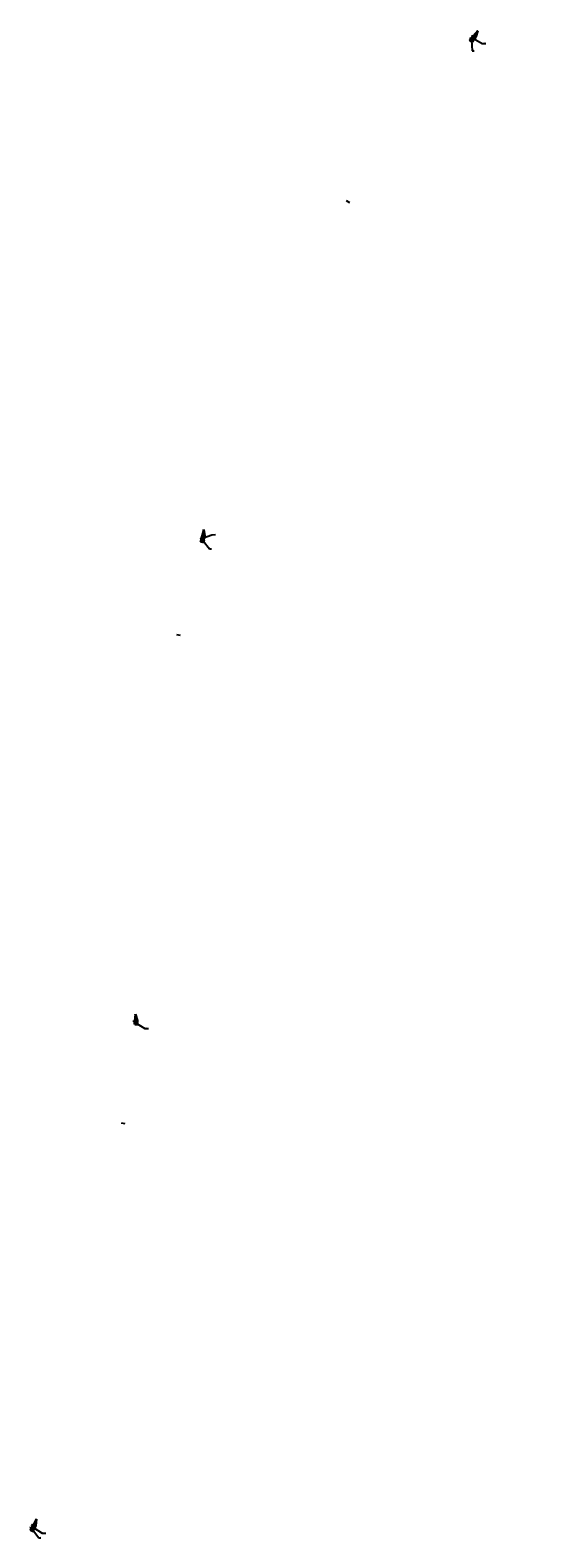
# Model space of a CAD drawing. Header units: metres. Extents: x 1286184 to 1330395, y 733895 to 801674.
# Tile 4 of 7: x 1311335 to 1314044, y 759378 to 767207. Entities that reach past the tile are written whole.
import ezdxf
from ezdxf import colors
from ezdxf.entities.mleader import LeaderData, LeaderLine
from ezdxf.math import Vec2, Vec3

# ---------------------------------------------------------------- set-up
doc = ezdxf.new("R2010")
doc.units = ezdxf.units.M
doc.linetypes.add('CENTER', pattern=[50.799999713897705, 31.75, -6.349999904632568, 6.349999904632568, -6.349999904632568])
doc.linetypes.add('JIS_02_1.0', pattern=[2, 1, -1])
for name, color, linetype, lineweight in [('000ГП_покрытие', 253, 'Continuous', 5), ('000ГП_сооружения', 7, 'Continuous', 50), ('020_razm_500', 22, 'Continuous', 25), ('03_elektro_выноски', 7, 'Continuous', 30), ('111_kromka_trot', 230, 'JIS_02_1.0', 30), ('140_constr_zdan', 250, 'Continuous', 50), ('x-КДО_ЛОС$0$А-П_Бровка', 94, 'Continuous', 35), ('x-КДО_ЛОС$0$А-П_Кромка', 170, 'Continuous', 20), ('x-КДО_ЛОС$0$А-П_Ограждение_дорожное', 10, 'x-КДО_ЛОС$0$Fill_circle-5', 20)]:
    doc.layers.add(name, color=color, linetype=linetype, lineweight=lineweight)
doc.layers.add('305_z_trotuar', color=31, linetype='Continuous', lineweight=25, transparency=0.7)
doc.layers.add('309_z_zdan', color=232, linetype='Continuous', lineweight=25, transparency=0.7)
doc.layers.add('выноски ПК', color=7, linetype='Continuous')
doc.layers.add('ГП Оформление', color=7, linetype='Continuous')
doc.layers.get('020_razm_500').off()
doc.styles.add('Geo_regular', font='cs_gost2304.shx', dxfattribs={"width": 0.75, "height": 2})
doc.styles.add('SPDS', font='geniso.shx', dxfattribs={"width": 0.8, "oblique": 15})
doc.linetypes.add('x-КДО_ЛОС$0$Fill_circle-5', pattern='A,1,0.05,[133,ltypeshp.shx,S=0.1,R=0,X=-0.05,Y=0.1],0.025,[133,ltypeshp.shx,S=0.0775,R=0,X=-0.0525,Y=0.1025],0.025,[133,ltypeshp.shx,S=0.055,R=0,X=-0.055,Y=0.105],0.025,[133,ltypeshp.shx,S=0.0325,R=0,X=-0.0575,Y=0.1075],0.025,[133,ltypeshp.shx,S=0.01,R=0,X=-0.06,Y=0.11],0.05', length=1.2)

# ---------------------------------------------------------------- blocks, each defined once
blk = doc.blocks.new('_None')
blk = doc.blocks.new('_Dot')
at = {"color": 0, "linetype": 'ByBlock', "lineweight": -2}
blk.add_line((-0.5, 0), (-1, 0), dxfattribs=at)
at = {"color": 0, "linetype": 'ByBlock', "lineweight": 30, "const_width": 0.5}
blk.add_lwpolyline([(-0.25, 0, 1), (0.25, 0, 1)], format="xyb", close=True, dxfattribs=at)
blk = doc.blocks.new('АМС')
at = {"layer": '000ГП_сооружения', "color": 18, "ltscale": 0.4, "true_color": 0x000000}
blk.add_lwpolyline([(-4, 4), (-4, -4), (4, -4), (4, 4), (-4, 4), (4, -4), (-4, -4), (4, 4)], dxfattribs=at)
at = {"layer": '000ГП_сооружения', "color": 18, "lineweight": 30, "ltscale": 0.4, "true_color": 0x000000}
for centre in [(-4.000543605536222, 4.000565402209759), (0.02307812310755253, 0.01807931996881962), (4, 4), (-4, -4), (4, -4)]:
    blk.add_circle(centre, 0.5, dxfattribs=at)
blk = doc.blocks.new('РТП')
at = {"layer": '305_z_trotuar'}
h = blk.add_hatch(color=256, dxfattribs=at)
h.dxf.hatch_style = 1
h.paths.add_polyline_path([(1296529.936452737, 737639.3603011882), (1296533.822056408, 737633.1331252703), (1296525.774070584, 737628.120492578), (1296521.894963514, 737634.3458540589)])
h.paths.add_polyline_path([(1296532.443862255, 737633.45283235), (1296526.098012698, 737629.4929594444), (1296523.267829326, 737634.028689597), (1296529.617006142, 737637.9832301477)], flags=16)
at = {"layer": '309_z_zdan'}
h = blk.add_hatch(color=256, dxfattribs=at)
h.dxf.hatch_style = 1
h.paths.add_polyline_path([(1296532.430696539, 737633.4739320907), (1296529.617006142, 737637.9832301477), (1296523.267829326, 737634.028689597), (1296526.094667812, 737629.4982802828)])
at = {"layer": '111_kromka_trot', "ltscale": 0.5}
for p, q in [((1296521.88981987, 737634.348511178), (1296529.936452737, 737639.3603011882)), ((1296521.88981987, 737634.348511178), (1296525.774070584, 737628.120492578)), ((1296525.774070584, 737628.120492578), (1296533.822056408, 737633.1331252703)), ((1296529.936452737, 737639.3603011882), (1296533.822056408, 737633.1331252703))]:
    blk.add_line(p, q, dxfattribs=at)
at = {"layer": '140_constr_zdan'}
for p, q in [((1296523.267829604, 737634.0286891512), (1296523.505498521, 737634.1767196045)), ((1296523.267829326, 737634.028689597), (1296525.154096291, 737631.0042438)), ((1296523.666479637, 737633.9187268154), (1296523.348855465, 737634.4277600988)), ((1296523.666479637, 737633.9187268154), (1296523.348855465, 737634.4277600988)), ((1296524.679409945, 737631.7623394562), (1296531.032281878, 737635.7191821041)), ((1296525.395515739, 737631.1548835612), (1296524.886482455, 737630.8372593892)), ((1296525.395515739, 737631.1548835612), (1296524.886482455, 737630.8372593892)), ((1296525.278953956, 737634.9236794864), (1296524.961470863, 737635.432486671)), ((1296525.278953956, 737634.9236794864), (1296524.961470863, 737635.432486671)), ((1296525.118257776, 737635.1812156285), (1296526.124110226, 737635.8077039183)), ((1296525.35706919, 737635.3274174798), (1296528.180686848, 737630.8022097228)), ((1296525.35706919, 737635.3274174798), (1296528.180686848, 737630.8022097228)), ((1296525.398368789, 737635.3556808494), (1296528.223017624, 737630.8288205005)), ((1296526.286011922, 737635.5482357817), (1296525.96838775, 737636.0572690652)), ((1296526.286011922, 737635.5482357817), (1296525.96838775, 737636.0572690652)), ((1296526.090990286, 737629.4959897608), (1296532.443862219, 737633.4528324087)), ((1296527.007977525, 737635.9968649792), (1296526.690353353, 737636.5058982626)), ((1296527.007977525, 737635.9968649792), (1296526.690353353, 737636.5058982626)), ((1296526.845607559, 737636.2570835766), (1296527.766576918, 737636.8307030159)), ((1296527.486466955, 737636.6562384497), (1296530.305691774, 737632.1380707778)), ((1296527.528907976, 737636.6826725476), (1296530.348022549, 737632.1646815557)), ((1296527.928478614, 737636.5712348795), (1296527.610854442, 737637.0802681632)), ((1296527.928478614, 737636.5712348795), (1296527.610854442, 737637.0802681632)), ((1296529.540952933, 737637.5761875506), (1296529.22346984, 737638.0849947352)), ((1296529.540952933, 737637.5761875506), (1296529.22346984, 737638.0849947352)), ((1296529.379336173, 737637.8351990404), (1296529.617006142, 737637.9832301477)), ((1296529.617006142, 737637.9832301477), (1296531.501561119, 737634.9629902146)), ((1296531.742178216, 737635.1131293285), (1296531.233144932, 737634.7955051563)), ((1296531.742178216, 737635.1131293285), (1296531.233144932, 737634.7955051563)), ((1296532.190807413, 737634.3911637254), (1296531.68177413, 737634.0735395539)), ((1296532.190807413, 737634.3911637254), (1296531.68177413, 737634.0735395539)), ((1296531.951528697, 737634.241859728), (1296532.443862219, 737633.4528324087)), ((1296525.844144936, 737630.4329179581), (1296525.335111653, 737630.1152937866)), ((1296525.844144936, 737630.4329179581), (1296525.335111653, 737630.1152937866)), ((1296525.603907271, 737630.2830156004), (1296526.097029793, 737629.4923415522))]:
    blk.add_line(p, q, dxfattribs=at)
at = {"layer": '140_constr_zdan', "color": 1, "linetype": 'CENTER', "lineweight": 13, "ltscale": 0.1}
for p, q in [((1296524.311488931, 737634.6795925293), (1296527.140689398, 737630.1432444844)), ((1296525.37713749, 737635.3424810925), (1296528.201852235, 737630.8155151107)), ((1296526.485389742, 737636.0315429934), (1296529.304504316, 737631.5135520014)), ((1296527.507676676, 737636.6694727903), (1296530.326857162, 737632.1513761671)), ((1296528.573487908, 737637.3321005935), (1296531.387178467, 737632.8228022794))]:
    blk.add_line(p, q, dxfattribs=at)
blk = doc.blocks.new('тп')
at = {"layer": '305_z_trotuar'}
h = blk.add_hatch(color=256, dxfattribs=at)
h.dxf.hatch_style = 1
h.paths.add_polyline_path([(1300239.564468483, 740889.1622468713), (1300239.559720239, 740881.8211764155), (1300232.58972239, 740881.8267576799), (1300232.595599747, 740889.1667543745)])
h.paths.add_polyline_path([(1300233.594644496, 740888.1654543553), (1300238.563820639, 740888.1650052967), (1300238.559686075, 740882.8228964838), (1300233.590368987, 740882.8261106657), (1300233.575936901, 740888.1654037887)], flags=16)
at = {"layer": '309_z_zdan'}
h = blk.add_hatch(color=256, dxfattribs=at)
h.dxf.hatch_style = 1
h.paths.add_polyline_path([(1300233.594644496, 740888.1654543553), (1300233.590368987, 740882.8261106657), (1300238.559686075, 740882.8228964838), (1300238.563820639, 740888.1650052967)])
at = {"layer": '111_kromka_trot', "ltscale": 0.5}
for p, q in [((1300232.58972239, 740889.1667581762), (1300232.58972239, 740881.8267576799)), ((1300239.562403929, 740889.1622482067), (1300232.58972239, 740889.1667581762)), ((1300239.559720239, 740881.8211764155), (1300232.58972239, 740881.8267576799)), ((1300239.562403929, 740889.1622482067), (1300239.559720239, 740881.8211764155))]:
    blk.add_line(p, q, dxfattribs=at)
at = {"layer": '140_constr_zdan'}
for p, q in [((1300233.891778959, 740885.0059161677), (1300233.291779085, 740885.006304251)), ((1300233.892227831, 740885.9059160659), (1300233.292494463, 740885.9063039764)), ((1300233.590368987, 740882.8261106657), (1300233.591779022, 740885.0061102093)), ((1300238.559686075, 740882.8228964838), (1300233.590368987, 740882.8261106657)), ((1300233.593221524, 740885.9654548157), (1300233.594644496, 740888.1654543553)), ((1300234.224643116, 740888.1671572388), (1300233.594644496, 740888.1654543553)), ((1300234.223977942, 740888.405568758), (1300234.223590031, 740887.8058353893)), ((1300236.733572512, 740888.1640777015), (1300235.423572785, 740888.1649250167)), ((1300235.423977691, 740888.4047925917), (1300235.423589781, 740887.8050592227)), ((1300236.044686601, 740882.8245231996), (1300236.048140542, 740888.1645210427)), ((1300236.104686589, 740882.8244843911), (1300236.108140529, 740888.1644822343)), ((1300236.733977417, 740888.4039452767), (1300236.733589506, 740887.8042119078)), ((1300237.933977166, 740888.4031691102), (1300237.933589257, 740887.8034357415)), ((1300238.563820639, 740888.1650052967), (1300237.933822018, 740888.1633024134)), ((1300238.861644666, 740885.0027016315), (1300238.261911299, 740885.0030895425)), ((1300238.862226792, 740885.9027014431), (1300238.262493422, 740885.9030893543)), ((1300238.559686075, 740882.8228964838), (1300238.561777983, 740885.0028955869)), ((1300238.562398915, 740885.9628953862), (1300238.563820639, 740888.1650052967))]:
    blk.add_line(p, q, dxfattribs=at)
at = {"layer": '140_constr_zdan', "color": 1, "linetype": 'CENTER', "lineweight": 13, "ltscale": 0.1}
blk.add_line((1300236.074686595, 740882.8245037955), (1300236.078140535, 740888.1645016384), dxfattribs=at)

msp = doc.modelspace()

# ---------------------------------------------------------------- hatches: boundary and pattern name
at = {"layer": '000ГП_покрытие', "ltscale": 100}
h = msp.add_hatch(dxfattribs=at)
h.set_pattern_fill('ANSI31', color=256, scale=4, angle=48.53015186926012)
h.set_pattern_definition([(93.53015186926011, (5536518.240326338, -3731679.115063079), (-0.4990512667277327, -0.03078689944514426), [])])
h.paths.add_polyline_path([(1313642.478910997, 767163.2591804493), (1313649.121274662, 767170.7807440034), (1313654.927761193, 767199.3976130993), (1313632.348358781, 767173.8491622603), (1313626.920488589, 767167.7075615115), (1313632.544893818, 767162.7457337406), (1313637.162582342, 767167.9638134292)])
h = msp.add_hatch(dxfattribs=at)
h.set_pattern_fill('ANSI31', color=256, scale=4.000000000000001, angle=74.55808148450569)
h.set_pattern_definition([(119.5580814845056, (7080965.785965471, -1424963.036572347), (-0.4349280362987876, -0.2466527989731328), [])])
h.paths.add_polyline_path([(1312238.861935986, 764573.8093625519), (1312240.865524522, 764581.062622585), (1312234.204489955, 764606.7116423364), (1312225.74860992, 764576.1002573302), (1312223.566224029, 764568.1997366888), (1312229.831581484, 764566.4690363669), (1312232.364600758, 764575.609845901)])
h = msp.add_hatch(dxfattribs=at)
h.set_pattern_fill('ANSI31', color=256, scale=4, angle=84.02720056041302)
h.set_pattern_definition([(129.027200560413, (7362228.418680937, -448598.7478486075), (-0.388423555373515, -0.314844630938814), [])])
h.paths.add_polyline_path([(1311891.014177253, 762053.8626277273), (1311892.0583502, 762063.8428443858), (1311880.168974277, 762090.5127379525), (1311876.621046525, 762056.6016046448), (1311875.768158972, 762048.4496958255), (1311882.988790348, 762047.6952919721), (1311883.710684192, 762054.6236125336)])
h = msp.add_hatch(dxfattribs=at)
h.set_pattern_fill('ANSI31', color=256, scale=4, angle=60.66508068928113)
h.set_pattern_definition([(105.6650806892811, (6385598.245205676, -2751174.306710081), (-0.4814282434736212, -0.1350068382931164), [])])
h.paths.add_polyline_path([(1311359.154533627, 759432.4868565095), (1311364.065257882, 759441.2331480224), (1311363.726316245, 759470.4311890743), (1311347.022102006, 759440.7070914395), (1311343.006570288, 759433.5617055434), (1311349.335168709, 759430.0047951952), (1311352.751666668, 759436.0818331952)])
at = {"layer": '305_z_trotuar'}
h = msp.add_hatch(color=256, dxfattribs=at)
h.dxf.hatch_style = 1
h.paths.add_polyline_path([(1313632.438209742, 767162.8400197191), (1313637.057300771, 767168.0596842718), (1313642.553945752, 767163.1954821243), (1313637.934051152, 767157.9765286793), (1313632.438958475, 767162.8408658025)])
h.paths.add_polyline_path([(1313633.849923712, 767162.9271697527), (1313637.140976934, 767166.6502975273), (1313641.141104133, 767163.1095170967), (1313637.847885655, 767159.3881148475), (1313633.837572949, 767162.9131185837)], flags=16)
at = {"layer": '309_z_zdan'}
h = msp.add_hatch(color=256, dxfattribs=at)
h.dxf.hatch_style = 1
h.paths.add_polyline_path([(1313633.849923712, 767162.9271697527), (1313637.847885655, 767159.3881148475), (1313641.141104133, 767163.1095170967), (1313637.140976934, 767166.6502975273)])

# ---------------------------------------------------------------- linework, layer by layer
at = {"layer": '000ГП_покрытие', "ltscale": 100}
for points in [[(1313642.478910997, 767163.2591804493), (1313649.121274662, 767170.7807440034), (1313654.927761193, 767199.3976130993), (1313632.348358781, 767173.8491622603), (1313626.920488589, 767167.7075615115), (1313632.544893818, 767162.7457337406), (1313637.162582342, 767167.9638134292)], [(1312238.861935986, 764573.8093625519), (1312240.865524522, 764581.062622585), (1312234.204489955, 764606.7116423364), (1312225.74860992, 764576.1002573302), (1312223.566224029, 764568.1997366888), (1312229.831581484, 764566.4690363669), (1312232.364600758, 764575.609845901)], [(1311891.014177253, 762053.8626277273), (1311892.0583502, 762063.8428443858), (1311880.168974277, 762090.5127379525), (1311876.621046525, 762056.6016046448), (1311875.768158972, 762048.4496958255), (1311882.988790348, 762047.6952919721), (1311883.710684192, 762054.6236125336)]]:
    msp.add_lwpolyline(points, close=True, dxfattribs=at)
at = {"layer": '000ГП_покрытие', "ltscale": 100, "elevation": 156.9939958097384}
msp.add_lwpolyline([(1311359.154533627, 759432.4868565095), (1311364.065257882, 759441.2331480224), (1311363.726316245, 759470.4311890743), (1311347.022102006, 759440.7070914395), (1311343.006570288, 759433.5617055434), (1311349.335168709, 759430.0047951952), (1311352.751666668, 759436.0818331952)], close=True, dxfattribs=at)
at = {"layer": '111_kromka_trot', "ltscale": 0.5}
for p, q in [((1313632.541569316, 767162.7423369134), (1313637.934051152, 767157.9765286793)), ((1313632.543491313, 767162.7441488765), (1313637.162582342, 767167.9638134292)), ((1313637.162582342, 767167.9638134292), (1313642.553945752, 767163.1954821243)), ((1313642.553945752, 767163.1954821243), (1313637.934051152, 767157.9765286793))]:
    msp.add_line(p, q, dxfattribs=at)
at = {"layer": '140_constr_zdan'}
for p, q in [((1313634.265849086, 767163.4003581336), (1313633.849923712, 767162.9271697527)), ((1313635.497450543, 767161.4692070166), (1313633.849923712, 767162.9271697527)), ((1313634.086765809, 767163.5577419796), (1313634.535891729, 767163.160292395)), ((1313634.882018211, 767164.4563929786), (1313635.331144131, 767164.0589433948)), ((1313635.92963442, 767165.2782704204), (1313635.061483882, 767164.2972430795)), ((1313635.740072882, 767161.6538256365), (1313635.342623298, 767161.2046997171)), ((1313639.474387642, 767161.2260943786), (1313635.475391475, 767164.7649668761)), ((1313639.514150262, 767161.2710269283), (1313635.515154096, 767164.8098994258)), ((1313635.750168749, 767165.4374203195), (1313636.199294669, 767165.0399707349)), ((1313636.414149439, 767161.0574861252), (1313636.016523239, 767160.608160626)), ((1313637.847885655, 767159.3881148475), (1313636.21533634, 767160.8328233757)), ((1313636.545421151, 767166.3360713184), (1313636.994547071, 767165.9386217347)), ((1313637.140976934, 767166.6502975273), (1313636.72505156, 767166.1771091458)), ((1313638.790085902, 767165.1909381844), (1313637.140976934, 767166.6502975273)), ((1313641.141104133, 767163.1095170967), (1313637.847885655, 767159.3881148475)), ((1313639.033743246, 767165.3757385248), (1313638.63629366, 767164.9266126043)), ((1313639.707731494, 767164.7792992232), (1313639.31028191, 767164.3301733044)), ((1313641.141104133, 767163.1095170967), (1313639.509006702, 767164.5547362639))]:
    msp.add_line(p, q, dxfattribs=at)
at = {"layer": '140_constr_zdan', "color": 1, "linetype": 'CENTER', "lineweight": 13, "ltscale": 0.1}
msp.add_line((1313639.494268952, 767161.2485606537), (1313635.495272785, 767164.7874331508), dxfattribs=at)
at = {"layer": 'x-КДО_ЛОС$0$А-П_Бровка', "flags": 128}
for points in [[(1313618.421405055, 767156.2032875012), (1313617.513860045, 767155.1743395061)], [(1313618.421405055, 767156.2032875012), (1313628.874202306, 767146.9652700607), (1313650.068625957, 767170.9466460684), (1313660.146811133, 767203.4153614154), (1313660.428639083, 767203.7342479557)], [(1312220.389900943, 764553.2560310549), (1312233.964264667, 764549.5063474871), (1312242.752563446, 764581.32118252), (1312237.221322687, 764612.9381744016)], [(1312237.221322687, 764612.9381744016), (1312237.386285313, 764613.5353589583)], [(1312220.389900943, 764553.2560310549), (1312220.35922241, 764553.1445378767), (1312220.122871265, 764552.2889182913)], [(1311878.434229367, 762045.1627806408), (1311890.573479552, 762043.8843416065), (1311892.733299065, 762064.5280027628), (1311882.085090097, 762096.8142682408), (1311882.129374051, 762097.2375347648)]]:
    msp.add_lwpolyline(points, dxfattribs=at)
for points, elevation in [([(1311878.433352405, 762045.1544708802), (1311878.291948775, 762043.7897815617)], -0.3322087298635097), ([(1311337.115762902, 759420.5278599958), (1311349.276961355, 759413.6935942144), (1311364.956565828, 759441.5944901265), (1311367.98415854, 759475.4562823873), (1311368.192654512, 759475.8272878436)], 156.9939958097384), ([(1311337.115762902, 759420.5278599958), (1311336.444796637, 759419.331124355)], 156.9939958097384)]:
    msp.add_lwpolyline(points, dxfattribs=dict(at, elevation=elevation))
at = {"layer": 'x-КДО_ЛОС$0$А-П_Кромка', "flags": 128}
for points in [[(1313616.576183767, 767156.0030461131), (1313634.921517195, 767176.7606747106)], [(1313634.8923121, 767176.7276293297), (1313659.492008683, 767204.5620302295)], [(1313654.927761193, 767199.3976130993), (1313649.121274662, 767170.7807440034), (1313642.529021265, 767163.3216510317)], [(1312222.169524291, 764563.1434872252), (1312236.181391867, 764613.868191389)], [(1312234.204489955, 764606.7116423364), (1312240.865524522, 764581.062622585), (1312240.262688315, 764578.8802771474)], [(1311875.446491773, 762045.436837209), (1311877.025369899, 762060.4661319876)], [(1311877.020780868, 762060.422269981), (1311880.886159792, 762097.3676051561)], [(1311880.168974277, 762090.5127379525), (1311892.0583502, 762063.8428443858), (1311891.02250176, 762053.942193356)]]:
    msp.add_lwpolyline(points, dxfattribs=at)
at = {"layer": 'x-КДО_ЛОС$0$А-П_Кромка', "elevation": 156.9939958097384, "flags": 128}
for points in [[(1311348.904115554, 759444.056016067), (1311367.102940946, 759476.4396801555)], [(1311335.353866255, 759419.9442004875), (1311348.925721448, 759444.0944623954)], [(1311363.726316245, 759470.4311890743), (1311364.065257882, 759441.2331480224), (1311359.188316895, 759432.5549385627)]]:
    msp.add_lwpolyline(points, dxfattribs=at)
at = {"layer": 'x-КДО_ЛОС$0$А-П_Ограждение_дорожное', "ltscale": 5, "flags": 128}
for points in [[(1313655.020435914, 767199.3514680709), (1313649.213949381, 767170.7345989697), (1313647.696875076, 767169.018039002)], [(1313659.566939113, 767204.495807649), (1313655.020435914, 767199.3514680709)], [(1312236.277758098, 764613.8415717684), (1312234.308014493, 764606.710843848), (1312240.969049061, 764581.0618240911), (1312240.359078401, 764578.8536510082)], [(1311880.98561693, 762097.3571995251), (1311880.271219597, 762090.5289817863)], [(1311880.271219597, 762090.5289817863), (1311892.160595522, 762063.8590882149), (1311891.922215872, 762061.5806528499)]]:
    msp.add_lwpolyline(points, dxfattribs=at)
at = {"layer": 'x-КДО_ЛОС$0$А-П_Ограждение_дорожное', "ltscale": 5, "elevation": 156.9939958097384, "flags": 128}
for points in [[(1311367.190118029, 759476.3906887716), (1311363.826620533, 759470.4055567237)], [(1311363.826620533, 759470.4055567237), (1311364.165562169, 759441.2075156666), (1311363.043232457, 759439.2104006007)]]:
    msp.add_lwpolyline(points, dxfattribs=at)
at = {"layer": 'выноски ПК'}
for p, q in [((1312994.588204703, 766309.9244233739, -1.684101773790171e-09), (1312978.559612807, 766320.0250535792, -1.684101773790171e-09)), ((1312115.540239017, 764064.0707713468), (1312097.019431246, 764067.5537481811)), ((1311829.147274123, 761528.607543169), (1311810.293263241, 761530.5757079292))]:
    msp.add_line(p, q, dxfattribs=at)

# ---------------------------------------------------------------- block references
at = {"color": 1, "linetype": 'CENTER', "lineweight": 20}
for p, rotation in [((1914535.875265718, -607744.6470133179), 84.07249731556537), ((1320527.11376989, -737044.9585960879, 156.9939958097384), 60.67634291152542)]:
    msp.add_blockref('тп', p, dxfattribs=dict(at, rotation=rotation))
at = {"layer": '000ГП_сооружения'}
for p, rotation in [((1313628.078780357, 767154.6726016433), 48.53015186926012), ((1312230.309831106, 764555.963586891), 74.67511163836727), ((1311346.879119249, 759421.0614982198, 156.9939958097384), 60.66508068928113)]:
    msp.add_blockref('АМС', p, dxfattribs=dict(at, rotation=rotation))
at = {"layer": '020_razm_500', "color": 1, "linetype": 'CENTER', "lineweight": 20, "rotation": 42.59492875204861}
msp.add_blockref('РТП', (857025.0785139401, -655948.2530521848), dxfattribs=at)

# ---------------------------------------------------------------- leaders
at = {"layer": '03_elektro_выноски'}
ml = msp.add_multileader_mtext('Standard', dxfattribs=at)
ml.set_content('АМС', color=256, style='Geo_regular')
ml.set_leader_properties(color=256)
ml.set_arrow_properties(name='NONE')
ml.build(insert=Vec2(0, 0))
ml.multileader.update_dxf_attribs({"text_left_attachment_type": 6, "text_right_attachment_type": 6, "dogleg_length": 0.25, "arrow_head_size": 1.5})
ctx = ml.context
ctx.base_point, ctx.char_height, ctx.arrow_head_size, ctx.landing_gap_size, ctx.plane_origin, ctx.plane_x_axis, ctx.plane_y_axis = Vec3(1313630.771732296, 767099.0243691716), 5, 1.5, 0, Vec3(1312879.176347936, 765984.1909713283), Vec3(0.9999888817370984, 0.004715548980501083), Vec3(-0.004715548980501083, 0.9999888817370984)
ctx.left_attachment, ctx.right_attachment = 6, 6
notes = []
notes.append((ctx, [(1, (1, 1, 0), (1313630.17496124, 767099.0215550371), (0.9999888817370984, 0.004715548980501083), 0.5967776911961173, [(0, [(1313627.584103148, 767154.6420845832)], 0, [])])]))
ctx.mtext.insert, ctx.mtext.text_direction, ctx.mtext.rotation, ctx.mtext.width, ctx.mtext.defined_height, ctx.mtext.flow_direction = Vec3(1313630.743439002, 767105.024302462), Vec3(0.9999888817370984, 0.004715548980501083), 0.004715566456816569, 360.8604597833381, 3.961182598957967, 5
ml = msp.add_multileader_mtext('Standard', dxfattribs=at)
ml.set_content('ТП 9.16', color=256, style='Geo_regular')
ml.set_leader_properties(color=256)
ml.set_arrow_properties(name='NONE')
ml.build(insert=Vec2(0, 0))
ml.multileader.update_dxf_attribs({"text_left_attachment_type": 6, "text_right_attachment_type": 6, "dogleg_length": 0.25, "arrow_head_size": 1.5})
ctx = ml.context
ctx.base_point, ctx.char_height, ctx.arrow_head_size, ctx.landing_gap_size, ctx.plane_origin, ctx.plane_x_axis, ctx.plane_y_axis = Vec3(1313683.295295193, 767137.5795489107, 1.684103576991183e-09), 5, 1.5, 0, Vec3(1312931.699910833, 766022.7461510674, 1.684103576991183e-09), Vec3(0.9999888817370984, 0.004715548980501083), Vec3(-0.004715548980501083, 0.9999888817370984)
ctx.left_attachment, ctx.right_attachment = 6, 6
notes.append((ctx, [(1, (1, 1, 0), (1313682.698524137, 767137.5767347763, 1.684103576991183e-09), (0.9999888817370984, 0.004715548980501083), 0.5967776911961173, [(0, [(1313637.009057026, 767163.4290382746, 1.684103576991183e-09)], 0, [])])]))
ctx.mtext.insert, ctx.mtext.text_direction, ctx.mtext.rotation, ctx.mtext.width, ctx.mtext.defined_height, ctx.mtext.flow_direction = Vec3(1313683.267001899, 767143.5794822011, 1.684103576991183e-09), Vec3(0.9999888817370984, 0.004715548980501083), 0.004715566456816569, 360.8604597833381, 3.961182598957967, 5
ml = msp.add_multileader_mtext('Standard', dxfattribs=at)
ml.set_content('РТП 9.2', color=256, style='Geo_regular')
ml.set_leader_properties(color=256)
ml.set_arrow_properties(name='NONE')
ml.build(insert=Vec2(0, 0))
ml.multileader.update_dxf_attribs({"text_left_attachment_type": 6, "text_right_attachment_type": 6, "dogleg_length": 0.25, "arrow_head_size": 1.5})
ctx = ml.context
ctx.base_point, ctx.char_height, ctx.arrow_head_size, ctx.landing_gap_size, ctx.plane_origin, ctx.plane_x_axis, ctx.plane_y_axis = Vec3(1312278.736908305, 764587.1145840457), 5, 1.5, 0, Vec3(1311593.478990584, 763452.8798270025), Vec3(0.9999888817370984, 0.004715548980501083), Vec3(-0.004715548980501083, 0.9999888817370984)
ctx.left_attachment, ctx.right_attachment = 6, 6
notes.append((ctx, [(1, (1, 1, 0), (1312278.140137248, 764587.1117699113), (0.9999888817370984, 0.004715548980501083), 0.5967776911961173, [(0, [(1312235.132046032, 764571.2836085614)], 0, [])])]))
ctx.mtext.insert, ctx.mtext.text_direction, ctx.mtext.rotation, ctx.mtext.width, ctx.mtext.defined_height, ctx.mtext.flow_direction = Vec3(1312278.708615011, 764593.1145173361), Vec3(0.9999888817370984, 0.004715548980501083), 0.004715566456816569, 360.8604597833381, 3.961182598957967, 5
ml = msp.add_multileader_mtext('Standard', dxfattribs=at)
ml.set_content('АПС', color=256, style='Geo_regular')
ml.set_leader_properties(color=256)
ml.set_arrow_properties(name='NONE')
ml.build(insert=Vec2(0, 0))
ml.multileader.update_dxf_attribs({"text_left_attachment_type": 6, "text_right_attachment_type": 6, "dogleg_length": 0.25, "arrow_head_size": 1.5})
ctx = ml.context
ctx.base_point, ctx.char_height, ctx.arrow_head_size, ctx.landing_gap_size, ctx.plane_origin, ctx.plane_x_axis, ctx.plane_y_axis = Vec3(1312266.655010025, 764513.2768388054, 156.714133), 5, 1.5, 0, Vec3(1311515.059625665, 763398.4434409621, 156.714133), Vec3(0.9999888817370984, 0.004715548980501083), Vec3(-0.004715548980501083, 0.9999888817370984)
ctx.left_attachment, ctx.right_attachment = 6, 6
notes.append((ctx, [(1, (1, 1, 0), (1312266.058238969, 764513.274024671, 156.714133), (0.9999888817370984, 0.004715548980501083), 0.5967776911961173, [(0, [(1312233.002006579, 764555.9226350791, 156.714133)], 0, [])])]))
ctx.mtext.insert, ctx.mtext.text_direction, ctx.mtext.rotation, ctx.mtext.width, ctx.mtext.defined_height, ctx.mtext.flow_direction = Vec3(1312266.626716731, 764519.2767720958, 156.714133), Vec3(0.9999888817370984, 0.004715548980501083), 0.004715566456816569, 360.8604597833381, 3.961182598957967, 5
ml = msp.add_multileader_mtext('Standard', dxfattribs=at)
ml.set_content('ТП 9.15', color=256, style='Geo_regular')
ml.set_leader_properties(color=256)
ml.set_arrow_properties(name='NONE')
ml.build(insert=Vec2(0, 0))
ml.multileader.update_dxf_attribs({"text_left_attachment_type": 6, "text_right_attachment_type": 6, "dogleg_length": 0.25, "arrow_head_size": 1.5})
ctx = ml.context
ctx.base_point, ctx.char_height, ctx.arrow_head_size, ctx.landing_gap_size, ctx.plane_origin, ctx.plane_x_axis, ctx.plane_y_axis = Vec3(1311931.042036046, 762022.9521418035, -89.79400690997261), 5, 1.5, 0, Vec3(1311179.446651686, 760908.1187439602, -89.79400690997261), Vec3(0.9999888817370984, 0.004715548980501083), Vec3(-0.004715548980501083, 0.9999888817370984)
ctx.left_attachment, ctx.right_attachment = 6, 6
notes.append((ctx, [(1, (1, 1, 0), (1311930.44526499, 762022.949327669, -89.79400690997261), (0.9999888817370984, 0.004715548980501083), 0.5967776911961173, [(0, [(1311886.591780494, 762050.8790309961, -89.79400690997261)], 0, [])])]))
ctx.mtext.insert, ctx.mtext.text_direction, ctx.mtext.rotation, ctx.mtext.width, ctx.mtext.defined_height, ctx.mtext.flow_direction = Vec3(1311931.013742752, 762028.9520750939, -89.79400690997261), Vec3(0.9999888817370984, 0.004715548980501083), 0.004715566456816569, 360.8604597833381, 3.961182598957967, 5
ml = msp.add_multileader_mtext('Standard', dxfattribs=at)
ml.set_content('АПС', color=256, style='Geo_regular')
ml.set_leader_properties(color=256)
ml.set_arrow_properties(name='NONE')
ml.build(insert=Vec2(0, 0))
ml.multileader.update_dxf_attribs({"text_left_attachment_type": 6, "text_right_attachment_type": 6, "dogleg_length": 0.25, "arrow_head_size": 1.5})
ctx = ml.context
ctx.base_point, ctx.char_height, ctx.arrow_head_size, ctx.landing_gap_size, ctx.plane_origin, ctx.plane_x_axis, ctx.plane_y_axis = Vec3(1311380.544531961, 759378.4627123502, 156.714133), 5, 1.5, 0, Vec3(1310628.949147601, 758263.6293145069, 156.714133), Vec3(0.9999888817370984, 0.004715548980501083), Vec3(-0.004715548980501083, 0.9999888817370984)
ctx.left_attachment, ctx.right_attachment = 6, 6
notes.append((ctx, [(1, (1, 1, 0), (1311379.947760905, 759378.4598982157, 156.714133), (0.9999888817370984, 0.004715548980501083), 0.5967776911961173, [(0, [(1311346.891528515, 759421.1085086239, 156.714133)], 0, [])])]))
ctx.mtext.insert, ctx.mtext.text_direction, ctx.mtext.rotation, ctx.mtext.width, ctx.mtext.defined_height, ctx.mtext.flow_direction = Vec3(1311380.516238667, 759384.4626456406, 156.714133), Vec3(0.9999888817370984, 0.004715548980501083), 0.004715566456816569, 360.8604597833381, 3.961182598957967, 5
ml = msp.add_multileader_mtext('Standard', dxfattribs=at)
ml.set_content('ТП 9.14', color=256, style='Geo_regular')
ml.set_leader_properties(color=256)
ml.set_arrow_properties(name='NONE')
ml.build(insert=Vec2(0, 0))
ml.multileader.update_dxf_attribs({"text_left_attachment_type": 6, "text_right_attachment_type": 6, "dogleg_length": 0.25, "arrow_head_size": 1.5})
ctx = ml.context
ctx.base_point, ctx.char_height, ctx.arrow_head_size, ctx.landing_gap_size, ctx.plane_origin, ctx.plane_x_axis, ctx.plane_y_axis = Vec3(1311398.367197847, 759402.6248436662, 156.714133), 5, 1.5, 0, Vec3(1310646.771813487, 758287.7914458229, 156.714133), Vec3(0.9999888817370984, 0.004715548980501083), Vec3(-0.004715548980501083, 0.9999888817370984)
ctx.left_attachment, ctx.right_attachment = 6, 6
notes.append((ctx, [(1, (1, 1, 0), (1311397.770426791, 759402.6220295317, 156.714133), (0.9999888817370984, 0.004715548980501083), 0.5967776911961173, [(0, [(1311353.916942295, 759430.5517328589, 156.714133)], 0, [])])]))
ctx.mtext.insert, ctx.mtext.text_direction, ctx.mtext.rotation, ctx.mtext.width, ctx.mtext.defined_height, ctx.mtext.flow_direction = Vec3(1311398.338904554, 759408.6247769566, 156.714133), Vec3(0.9999888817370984, 0.004715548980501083), 0.004715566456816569, 360.8604597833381, 3.961182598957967, 5
at = {"layer": 'ГП Оформление', "color": 7, "ltscale": 0.4}
ml = msp.add_multileader_mtext('Standard', dxfattribs=at)
ml.set_content('{\\C256;\\c0;АМС}', color=7, style='SPDS')
ml.set_leader_properties()
ml.set_arrow_properties(name='DOT')
ml.build(insert=Vec2(0, 0))
ml.multileader.update_dxf_attribs({"text_left_attachment_type": 6, "text_right_attachment_type": 6, "arrow_head_size": 0.5})
ctx = ml.context
ctx.base_point, ctx.char_height, ctx.arrow_head_size, ctx.plane_origin, ctx.plane_x_axis, ctx.plane_y_axis = Vec3(1313619.8386706, 767165.3539093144), 1.5, 0.5, Vec3(1313632.922802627, 767162.1935877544), Vec3(0.6622258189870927, 0.7493043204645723), Vec3(-0.7493043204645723, 0.6622258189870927)
ctx.left_attachment, ctx.right_attachment = 6, 6
notes.append((ctx, [(1, (1, 1, 0), (1313619.487268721, 767164.9563003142), (0.6622258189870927, 0.7493043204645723), 0.5306375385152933, [(0, [(1313628.100794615, 767154.7159530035)], 0, [])])]))
ctx.mtext.insert, ctx.mtext.text_direction, ctx.mtext.rotation, ctx.mtext.width, ctx.mtext.defined_height, ctx.mtext.flow_direction = Vec3(1313619.814374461, 767168.0445244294), Vec3(0.6622258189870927, 0.7493043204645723), 0.8470109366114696, 5.258168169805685, 11.65676687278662, 5
ml = msp.add_multileader_mtext('Standard', dxfattribs=at)
ml.set_content('{\\C256;\\c0;БКТП}', color=7, style='SPDS')
ml.set_leader_properties()
ml.set_arrow_properties(name='DOT')
ml.build(insert=Vec2(0, 0))
ml.multileader.update_dxf_attribs({"text_left_attachment_type": 6, "text_right_attachment_type": 6, "dogleg_length": 0.5306375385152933, "arrow_head_size": 0.5})
ctx = ml.context
ctx.base_point, ctx.char_height, ctx.arrow_head_size, ctx.plane_origin, ctx.plane_x_axis, ctx.plane_y_axis = Vec3(1313630.506226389, 767176.8689054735), 1.5, 0.5, Vec3(1313630.439216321, 767189.1436929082), Vec3(0.6622258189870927, 0.7493043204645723), Vec3(-0.7493043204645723, 0.6622258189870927)
ctx.left_attachment, ctx.right_attachment = 6, 6
notes.append((ctx, [(1, (1, 1, 0), (1313630.15482451, 767176.4712964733), (0.6622258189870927, 0.7493043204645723), 0.5306375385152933, [(0, [(1313635.942338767, 767164.5052490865)], 0, [])])]))
ctx.mtext.insert, ctx.mtext.text_direction, ctx.mtext.rotation, ctx.mtext.width, ctx.mtext.defined_height, ctx.mtext.flow_direction = Vec3(1313630.48193025, 767179.5595205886), Vec3(0.6622258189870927, 0.7493043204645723), 0.8470109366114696, 36.42002795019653, 2.060957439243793, 5
ml = msp.add_multileader_mtext('Standard', dxfattribs=at)
ml.set_content('{\\C256;\\c0;РТП}', color=7, style='SPDS')
ml.set_leader_properties()
ml.set_arrow_properties(name='DOT')
ml.build(insert=Vec2(0, 0))
ml.multileader.update_dxf_attribs({"text_left_attachment_type": 6, "text_right_attachment_type": 6, "dogleg_length": 0.5306375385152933, "arrow_head_size": 0.5})
ctx = ml.context
ctx.base_point, ctx.char_height, ctx.arrow_head_size, ctx.plane_origin, ctx.plane_x_axis, ctx.plane_y_axis = Vec3(1312219.560466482, 764562.603044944), 1.5, 0.5, Vec3(1312218.676811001, 764584.6252928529), Vec3(0.2662613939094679, 0.9639008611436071, 8.904338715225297e-23), Vec3(-0.9639008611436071, 0.2662613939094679, -1.805204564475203e-23)
ctx.left_attachment, ctx.right_attachment, ctx.text_align_type = 6, 6, 2
notes.append((ctx, [(0, (1, 1, 0), (1312221.53409417, 764569.7478337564), (-0.2662613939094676, -0.9639008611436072, -8.904338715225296e-23), 0.5306375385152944, [(0, [(1312234.775363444, 764571.3598615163)], 0, [])])]))
ctx.mtext.insert, ctx.mtext.text_direction, ctx.mtext.rotation, ctx.mtext.width, ctx.mtext.defined_height, ctx.mtext.alignment, ctx.mtext.flow_direction = Vec3(1312219.125261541, 764567.7878205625), Vec3(0.2662613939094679, 0.9639008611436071, 8.904338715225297e-23), 1.301284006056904, 36.42002795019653, 2.060957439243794, 3, 5
ml = msp.add_multileader_mtext('Standard', dxfattribs=at)
ml.set_content('{\\C256;\\c0;БКТП}', color=7, style='SPDS')
ml.set_leader_properties()
ml.set_arrow_properties(name='DOT')
ml.build(insert=Vec2(0, 0))
ml.multileader.update_dxf_attribs({"text_left_attachment_type": 6, "text_right_attachment_type": 6, "dogleg_length": 0.5306375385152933, "arrow_head_size": 0.5})
ctx = ml.context
ctx.base_point, ctx.char_height, ctx.arrow_head_size, ctx.plane_origin, ctx.plane_x_axis, ctx.plane_y_axis = Vec3(1311873.367835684, 762057.9904603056), 1.5, 0.5, Vec3(1311866.185789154, 762067.9450122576), Vec3(0.1040563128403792, 0.9945714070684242), Vec3(-0.9945714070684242, 0.1040563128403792)
ctx.left_attachment, ctx.right_attachment = 6, 6
notes.append((ctx, [(1, (1, 1, 0), (1311873.312619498, 762057.4627033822), (0.104056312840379, 0.9945714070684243), 0.5306375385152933, [(0, [(1311885.350904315, 762054.6958977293)], 0, [])])]))
ctx.mtext.insert, ctx.mtext.text_direction, ctx.mtext.rotation, ctx.mtext.width, ctx.mtext.defined_height, ctx.mtext.flow_direction = Vec3(1311871.785719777, 762060.1669044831), Vec3(0.1040563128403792, 0.9945714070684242), 1.466551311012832, 36.42002795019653, 2.060957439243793, 5
ml = msp.add_multileader_mtext('Standard', dxfattribs=at)
ml.set_content('{\\C256;\\c0;БКТП}', color=7, style='SPDS')
ml.set_leader_properties()
ml.set_arrow_properties(name='DOT')
ml.build(insert=Vec2(0, 0))
ml.multileader.update_dxf_attribs({"text_left_attachment_type": 6, "text_right_attachment_type": 6, "dogleg_length": 0.5306375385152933, "arrow_head_size": 0.5})
ctx = ml.context
ctx.base_point, ctx.char_height, ctx.arrow_head_size, ctx.plane_origin, ctx.plane_x_axis, ctx.plane_y_axis = Vec3(1311344.586337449, 759443.2721161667, 156.9939958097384), 1.5, 0.5, Vec3(1311341.940485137, 759455.2585402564, 156.9939958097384), Vec3(0.4899138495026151, 0.8717708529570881), Vec3(-0.8717708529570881, 0.4899138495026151)
ctx.left_attachment, ctx.right_attachment = 6, 6
notes.append((ctx, [(1, (1, 1, 0), (1311344.32637077, 759442.8095218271, 156.9939958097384), (0.4899138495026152, 0.8717708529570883), 0.5306375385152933, [(0, [(1311354.280568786, 759435.4958731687, 156.9939958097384)], 0, [])])]))
ctx.mtext.insert, ctx.mtext.text_direction, ctx.mtext.rotation, ctx.mtext.width, ctx.mtext.defined_height, ctx.mtext.flow_direction = Vec3(1311343.996977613, 759445.8975028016, 156.9939958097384), Vec3(0.4899138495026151, 0.8717708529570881), 1.058805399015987, 36.42002795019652, 2.060957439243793, 5
ml = msp.add_multileader_mtext('Standard', dxfattribs=at)
ml.set_content('{\\C256;\\c0;АМС}', color=7, style='SPDS')
ml.set_leader_properties()
ml.set_arrow_properties(name='DOT')
ml.build(insert=Vec2(0, 0))
ml.multileader.update_dxf_attribs({"text_left_attachment_type": 6, "text_right_attachment_type": 6, "arrow_head_size": 0.5})
ctx = ml.context
ctx.base_point, ctx.char_height, ctx.arrow_head_size, ctx.plane_origin, ctx.plane_x_axis, ctx.plane_y_axis = Vec3(1311336.577765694, 759429.7719435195, 156.9939958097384), 1.5, 0.5, Vec3(1311350.033882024, 759429.4327141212, 156.9939958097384), Vec3(0.4899138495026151, 0.8717708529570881), Vec3(-0.8717708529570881, 0.4899138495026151)
ctx.left_attachment, ctx.right_attachment = 6, 6
notes.append((ctx, [(1, (1, 1, 0), (1311336.317799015, 759429.30934918, 156.9939958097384), (0.4899138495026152, 0.8717708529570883), 0.5306375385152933, [(0, [(1311346.891528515, 759421.1085086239, 156.9939958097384)], 0, [])])]))
ctx.mtext.insert, ctx.mtext.text_direction, ctx.mtext.rotation, ctx.mtext.width, ctx.mtext.defined_height, ctx.mtext.flow_direction = Vec3(1311335.988405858, 759432.3973301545, 156.9939958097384), Vec3(0.4899138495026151, 0.8717708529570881), 1.058805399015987, 5.258168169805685, 11.65676687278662, 5
for ctx, leaders in notes:
    for number, flags, end, landing, length, lines in leaders:
        leader = LeaderData()
        leader.index, (leader.has_last_leader_line, leader.has_dogleg_vector, leader.attachment_direction) = number, flags
        leader.last_leader_point, leader.dogleg_vector, leader.dogleg_length = Vec3(end), Vec3(landing), length
        for number, points, colour, breaks in lines:
            line = LeaderLine()
            line.index, line.vertices, line.color, line.breaks = number, Vec3.list(points), colors.encode_raw_color(colour), breaks
            leader.lines.append(line)
        ctx.leaders.append(leader)

doc.saveas('drawing.dxf')
